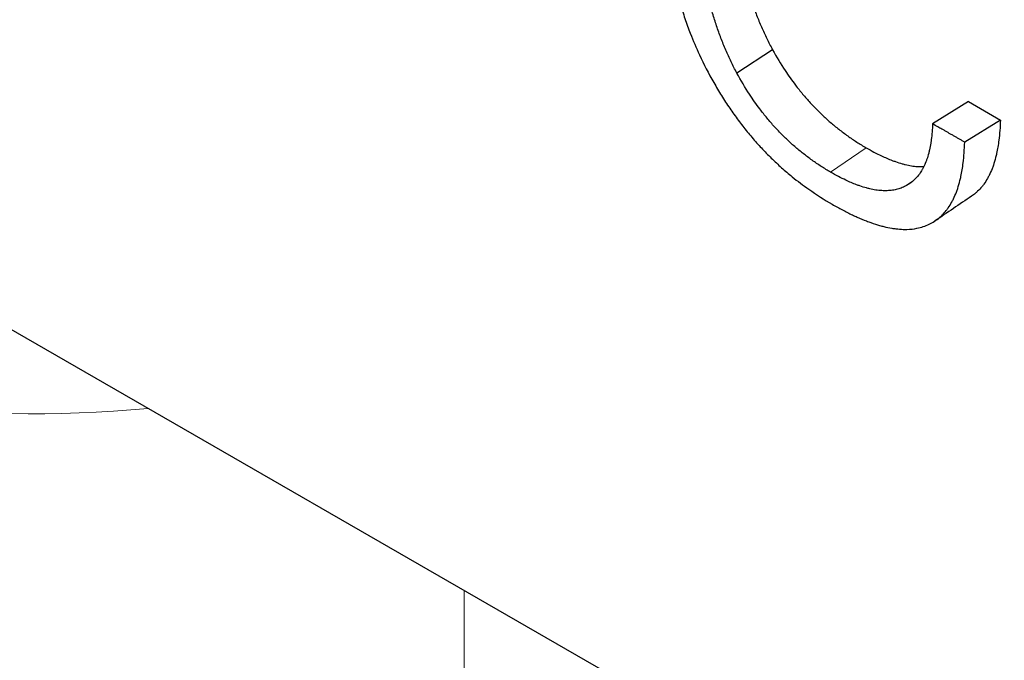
# Model space of a CAD drawing. Header units: millimetres. Extents: x 14 to 974, y 14 to 587.
# Tile 37 of 45: x 547.41 to 557.14, y 409.61 to 415.95. Entities that reach past the tile are written whole.
import ezdxf

# ---------------------------------------------------------------- set-up
doc = ezdxf.new("R2010")
doc.units = ezdxf.units.MM
doc.layers.add('외형선(ISO)', color=7, linetype='Continuous', lineweight=25)
doc.layers.add('좁은 외형선(ISO)', color=7, linetype='Continuous', lineweight=18)

msp = doc.modelspace()

# ---------------------------------------------------------------- linework, layer by layer
at = {"layer": '외형선(ISO)'}
for p, q in [((554.8529, 415.6488), (554.5002, 415.417)), ((556.7895, 415.1357), (556.4362, 414.9162)), ((556.7895, 415.1357), (557.1061, 414.9533)), ((557.1061, 414.9533), (556.7529, 414.7339)), ((544.9852, 414.2298), (567.4818, 401.2749))]:
    msp.add_line(p, q, dxfattribs=at)
for points, knots in [([(553.7937, 417.1518), (553.7939, 417.0944), (553.7953, 417.0376), (553.7978, 416.9814), (553.8003, 416.9251), (553.804, 416.8695), (553.8088, 416.8144), (553.8112, 416.7869), (553.8139, 416.7595), (553.8168, 416.7323), (553.8227, 416.6778), (553.8298, 416.6239), (553.8379, 416.5705), (553.8419, 416.5439), (553.8463, 416.5173), (553.8509, 416.4909), (553.8601, 416.4381), (553.8704, 416.3859), (553.8818, 416.3341), (553.8875, 416.3083), (553.8934, 416.2826), (553.8996, 416.257), (553.9121, 416.2058), (553.9255, 416.1552), (553.9401, 416.1051), (553.9473, 416.08), (553.9549, 416.0551), (553.9626, 416.0303), (553.9782, 415.9807), (553.9948, 415.9317), (554.0124, 415.8831), (554.0212, 415.8588), (554.0303, 415.8347), (554.0396, 415.8107), (554.0675, 415.7386), (554.0978, 415.6677), (554.1302, 415.5979), (554.1734, 415.5048), (554.2206, 415.4137), (554.2716, 415.3246)], [0, 0, 0, 0, 0.083333, 0.083333, 0.083333, 0.166667, 0.166667, 0.166667, 0.208333, 0.208333, 0.208333, 0.291667, 0.291667, 0.291667, 0.333333, 0.333333, 0.333333, 0.416667, 0.416667, 0.416667, 0.458333, 0.458333, 0.458333, 0.541667, 0.541667, 0.541667, 0.583333, 0.583333, 0.583333, 0.666667, 0.666667, 0.666667, 0.708333, 0.708333, 0.708333, 0.833333, 0.833333, 0.833333, 1, 1, 1, 1]), ([(554.483, 417.1692), (554.4833, 417.0727), (554.4873, 416.9783), (554.4947, 416.8859), (554.5002, 416.8166), (554.5077, 416.7486), (554.5172, 416.6816), (554.5203, 416.6593), (554.5237, 416.6371), (554.5272, 416.615), (554.5343, 416.5709), (554.5423, 416.5273), (554.5511, 416.4842), (554.5555, 416.4626), (554.5601, 416.4411), (554.5649, 416.4198), (554.5745, 416.3772), (554.5849, 416.3351), (554.5962, 416.2934), (554.6018, 416.2726), (554.6076, 416.2519), (554.6136, 416.2313), (554.6257, 416.1901), (554.6385, 416.1494), (554.6521, 416.1092), (554.659, 416.0891), (554.666, 416.0691), (554.6732, 416.0492), (554.6876, 416.0095), (554.7028, 415.9702), (554.7188, 415.9314), (554.7268, 415.912), (554.7349, 415.8927), (554.7433, 415.8735), (554.7601, 415.8351), (554.7776, 415.7972), (554.7958, 415.7598), (554.8141, 415.7224), (554.8331, 415.6854), (554.8529, 415.6488)], [-1, -1, -1, -1, -0.833333, -0.833333, -0.833333, -0.708333, -0.708333, -0.708333, -0.666667, -0.666667, -0.666667, -0.583333, -0.583333, -0.583333, -0.541667, -0.541667, -0.541667, -0.458333, -0.458333, -0.458333, -0.416667, -0.416667, -0.416667, -0.333333, -0.333333, -0.333333, -0.291667, -0.291667, -0.291667, -0.208333, -0.208333, -0.208333, -0.166667, -0.166667, -0.166667, -0.083333, -0.083333, -0.083333, 0, 0, 0, 0]), ([(554.5002, 415.417), (554.4804, 415.454), (554.4614, 415.4916), (554.4431, 415.5296), (554.4248, 415.5676), (554.4072, 415.606), (554.3904, 415.645), (554.382, 415.6644), (554.3738, 415.684), (554.3658, 415.7037), (554.3498, 415.7432), (554.3346, 415.7831), (554.3202, 415.8235), (554.3129, 415.8437), (554.3059, 415.864), (554.2991, 415.8844), (554.2854, 415.9253), (554.2725, 415.9667), (554.2605, 416.0086), (554.2544, 416.0295), (554.2486, 416.0506), (554.243, 416.0718), (554.2317, 416.1142), (554.2212, 416.157), (554.2116, 416.2004), (554.2068, 416.2221), (554.2022, 416.2439), (554.1978, 416.2659), (554.1889, 416.3098), (554.181, 416.3542), (554.1738, 416.3992), (554.1702, 416.4216), (554.1669, 416.4442), (554.1637, 416.467), (554.1543, 416.5352), (554.1468, 416.6045), (554.1412, 416.6751), (554.1337, 416.7693), (554.1298, 416.8655), (554.1295, 416.964)], [0, 0, 0, 0, 0.083333, 0.083333, 0.083333, 0.166667, 0.166667, 0.166667, 0.208333, 0.208333, 0.208333, 0.291667, 0.291667, 0.291667, 0.333333, 0.333333, 0.333333, 0.416667, 0.416667, 0.416667, 0.458333, 0.458333, 0.458333, 0.541667, 0.541667, 0.541667, 0.583333, 0.583333, 0.583333, 0.666667, 0.666667, 0.666667, 0.708333, 0.708333, 0.708333, 0.833333, 0.833333, 0.833333, 1, 1, 1, 1]), ([(554.8529, 415.6488), (554.8924, 415.577), (554.934, 415.5082), (554.9776, 415.4424), (555.0104, 415.3931), (555.0442, 415.3455), (555.0792, 415.2996), (555.0909, 415.2842), (555.1027, 415.2691), (555.1146, 415.2542), (555.1385, 415.2243), (555.1628, 415.1952), (555.1876, 415.1668), (555.2, 415.1526), (555.2126, 415.1386), (555.2252, 415.1248), (555.2505, 415.0972), (555.2763, 415.0703), (555.3026, 415.0441), (555.3157, 415.0311), (555.329, 415.0182), (555.3424, 415.0055), (555.3691, 414.9801), (555.3963, 414.9554), (555.424, 414.9314), (555.4379, 414.9195), (555.4519, 414.9077), (555.466, 414.8961), (555.4941, 414.8728), (555.5228, 414.8504), (555.5519, 414.8286), (555.5664, 414.8177), (555.5811, 414.807), (555.5959, 414.7965), (555.6255, 414.7755), (555.6555, 414.7552), (555.6861, 414.7356), (555.7166, 414.7161), (555.7476, 414.6972), (555.779, 414.6791)], [-1, -1, -1, -1, -0.833333, -0.833333, -0.833333, -0.708333, -0.708333, -0.708333, -0.666667, -0.666667, -0.666667, -0.583333, -0.583333, -0.583333, -0.541667, -0.541667, -0.541667, -0.458333, -0.458333, -0.458333, -0.416667, -0.416667, -0.416667, -0.333333, -0.333333, -0.333333, -0.291667, -0.291667, -0.291667, -0.208333, -0.208333, -0.208333, -0.166667, -0.166667, -0.166667, -0.083333, -0.083333, -0.083333, 0, 0, 0, 0]), ([(555.427, 414.4381), (555.3956, 414.4563), (555.3646, 414.4751), (555.3341, 414.4947), (555.3035, 414.5143), (555.2735, 414.5347), (555.2439, 414.5558), (555.2291, 414.5663), (555.2144, 414.5771), (555.1999, 414.588), (555.1707, 414.6099), (555.1421, 414.6325), (555.1139, 414.6559), (555.0998, 414.6675), (555.0858, 414.6794), (555.072, 414.6915), (555.0442, 414.7156), (555.017, 414.7404), (554.9902, 414.7661), (554.9768, 414.7789), (554.9636, 414.7919), (554.9504, 414.8051), (554.9241, 414.8315), (554.8983, 414.8586), (554.873, 414.8865), (554.8603, 414.9005), (554.8478, 414.9146), (554.8354, 414.9289), (554.8105, 414.9576), (554.7862, 414.9871), (554.7623, 415.0173), (554.7504, 415.0324), (554.7386, 415.0477), (554.7269, 415.0631), (554.6918, 415.1096), (554.6579, 415.1578), (554.6251, 415.2078), (554.5814, 415.2744), (554.5398, 415.3441), (554.5002, 415.417)], [0, 0, 0, 0, 0.083333, 0.083333, 0.083333, 0.166667, 0.166667, 0.166667, 0.208333, 0.208333, 0.208333, 0.291667, 0.291667, 0.291667, 0.333333, 0.333333, 0.333333, 0.416667, 0.416667, 0.416667, 0.458333, 0.458333, 0.458333, 0.541667, 0.541667, 0.541667, 0.583333, 0.583333, 0.583333, 0.666667, 0.666667, 0.666667, 0.708333, 0.708333, 0.708333, 0.833333, 0.833333, 0.833333, 1, 1, 1, 1]), ([(554.2716, 415.3246), (554.2966, 415.2803), (554.3222, 415.2369), (554.3485, 415.1945), (554.3748, 415.1521), (554.4018, 415.1106), (554.4295, 415.07), (554.4433, 415.0497), (554.4573, 415.0296), (554.4714, 415.0098), (554.4997, 414.9701), (554.5286, 414.9314), (554.5581, 414.8935), (554.5729, 414.8746), (554.5878, 414.8559), (554.6029, 414.8374), (554.6331, 414.8005), (554.6639, 414.7644), (554.6953, 414.7293), (554.711, 414.7117), (554.7269, 414.6944), (554.7429, 414.6772), (554.775, 414.643), (554.8076, 414.6096), (554.8408, 414.5771), (554.8575, 414.5609), (554.8742, 414.5448), (554.8912, 414.529), (554.925, 414.4974), (554.9594, 414.4667), (554.9945, 414.4369), (555.012, 414.4219), (555.0297, 414.4072), (555.0475, 414.3927), (555.1009, 414.3493), (555.1557, 414.3078), (555.2117, 414.2683), (555.2865, 414.2156), (555.3636, 414.1664), (555.443, 414.1206)], [0, 0, 0, 0, 0.083333, 0.083333, 0.083333, 0.166667, 0.166667, 0.166667, 0.208333, 0.208333, 0.208333, 0.291667, 0.291667, 0.291667, 0.333333, 0.333333, 0.333333, 0.416667, 0.416667, 0.416667, 0.458333, 0.458333, 0.458333, 0.541667, 0.541667, 0.541667, 0.583333, 0.583333, 0.583333, 0.666667, 0.666667, 0.666667, 0.708333, 0.708333, 0.708333, 0.833333, 0.833333, 0.833333, 1, 1, 1, 1]), ([(556.4362, 414.9162), (556.4351, 414.8885), (556.4335, 414.8617), (556.4313, 414.8357), (556.4291, 414.8098), (556.4263, 414.7847), (556.423, 414.7605), (556.4214, 414.7484), (556.4196, 414.7365), (556.4177, 414.7249), (556.4139, 414.7016), (556.4096, 414.6791), (556.4046, 414.6576), (556.4022, 414.6468), (556.3996, 414.6362), (556.3969, 414.6259), (556.3914, 414.6052), (556.3854, 414.5854), (556.3788, 414.5665), (556.3755, 414.557), (556.3721, 414.5478), (556.3685, 414.5387), (556.3614, 414.5206), (556.3537, 414.5034), (556.3455, 414.4871), (556.3413, 414.4789), (556.3371, 414.471), (556.3327, 414.4632), (556.3238, 414.4478), (556.3144, 414.4332), (556.3045, 414.4194), (556.2995, 414.4126), (556.2944, 414.4059), (556.2891, 414.3994), (556.2733, 414.3801), (556.2563, 414.3627), (556.2379, 414.3473), (556.2134, 414.3266), (556.1865, 414.3094), (556.1574, 414.2957)], [0, 0, 0, 0, 0.083333, 0.083333, 0.083333, 0.166667, 0.166667, 0.166667, 0.208333, 0.208333, 0.208333, 0.291667, 0.291667, 0.291667, 0.333333, 0.333333, 0.333333, 0.416667, 0.416667, 0.416667, 0.458333, 0.458333, 0.458333, 0.541667, 0.541667, 0.541667, 0.583333, 0.583333, 0.583333, 0.666667, 0.666667, 0.666667, 0.708333, 0.708333, 0.708333, 0.833333, 0.833333, 0.833333, 1, 1, 1, 1]), ([(556.7529, 414.7339), (556.7441, 414.7389), (556.7353, 414.744), (556.7265, 414.7491), (556.7177, 414.7541), (556.7089, 414.7592), (556.7001, 414.7643), (556.6957, 414.7668), (556.6913, 414.7693), (556.6869, 414.7719), (556.6781, 414.7769), (556.6693, 414.782), (556.6605, 414.7871), (556.6561, 414.7896), (556.6517, 414.7921), (556.6473, 414.7946), (556.6385, 414.7997), (556.6297, 414.8048), (556.6209, 414.8098), (556.6165, 414.8124), (556.6121, 414.8149), (556.6077, 414.8174), (556.5989, 414.8225), (556.5902, 414.8276), (556.5814, 414.8326), (556.577, 414.8352), (556.5726, 414.8377), (556.5682, 414.8402), (556.5594, 414.8453), (556.5506, 414.8504), (556.5418, 414.8554), (556.5374, 414.858), (556.533, 414.8605), (556.5286, 414.863), (556.5154, 414.8706), (556.5022, 414.8782), (556.489, 414.8858), (556.4714, 414.8959), (556.4538, 414.9061), (556.4362, 414.9162)], [0, 0, 0, 0, 0.00373134, 0.00373134, 0.00373134, 0.00746269, 0.00746269, 0.00746269, 0.00932836, 0.00932836, 0.00932836, 0.0130597, 0.0130597, 0.0130597, 0.01492537, 0.01492537, 0.01492537, 0.01865672, 0.01865672, 0.01865672, 0.02052239, 0.02052239, 0.02052239, 0.02425373, 0.02425373, 0.02425373, 0.0261194, 0.0261194, 0.0261194, 0.02985075, 0.02985075, 0.02985075, 0.03171642, 0.03171642, 0.03171642, 0.03731343, 0.03731343, 0.03731343, 0.04477612, 0.04477612, 0.04477612, 0.04477612]), ([(557.1061, 414.9533), (557.1039, 414.8824), (557.0989, 414.8161), (557.0911, 414.7543), (557.0852, 414.708), (557.0777, 414.6642), (557.0687, 414.623), (557.0656, 414.6092), (557.0624, 414.5957), (557.059, 414.5826), (557.0523, 414.5562), (557.0448, 414.5309), (557.0365, 414.5068), (557.0324, 414.4947), (557.0281, 414.4829), (557.0236, 414.4714), (557.0147, 414.4484), (557.005, 414.4265), (556.9945, 414.4057), (556.9893, 414.3954), (556.9839, 414.3852), (556.9783, 414.3754), (556.9671, 414.3557), (556.9552, 414.3372), (556.9425, 414.3197), (556.9362, 414.311), (556.9296, 414.3025), (556.9229, 414.2943), (556.9095, 414.278), (556.8953, 414.2627), (556.8803, 414.2486), (556.8728, 414.2415), (556.8651, 414.2347), (556.8573, 414.2282), (556.8456, 414.2184), (556.8334, 414.2093), (556.8208, 414.2008)], [-1, -1, -1, -1, -0.8333333, -0.8333333, -0.8333333, -0.7083333, -0.7083333, -0.7083333, -0.6666667, -0.6666667, -0.6666667, -0.5833333, -0.5833333, -0.5833333, -0.5416667, -0.5416667, -0.5416667, -0.4583333, -0.4583333, -0.4583333, -0.4166667, -0.4166667, -0.4166667, -0.3333333, -0.3333333, -0.3333333, -0.2916667, -0.2916667, -0.2916667, -0.2083333, -0.2083333, -0.2083333, -0.1666667, -0.1666667, -0.1666667, -0.1045952, -0.1045952, -0.1045952, -0.1045952]), ([(556.4016, 413.9229), (556.4203, 413.932), (556.4384, 413.9422), (556.4556, 413.9535), (556.4728, 413.9648), (556.4893, 413.9772), (556.505, 413.9908), (556.5128, 413.9975), (556.5205, 414.0046), (556.5279, 414.0119), (556.5429, 414.0265), (556.557, 414.0422), (556.5704, 414.0591), (556.5772, 414.0675), (556.5837, 414.0762), (556.59, 414.0852), (556.6026, 414.1032), (556.6145, 414.1223), (556.6257, 414.1425), (556.6313, 414.1526), (556.6367, 414.163), (556.6419, 414.1737), (556.6523, 414.195), (556.6619, 414.2175), (556.6709, 414.2411), (556.6753, 414.2529), (556.6796, 414.265), (556.6837, 414.2773), (556.6919, 414.3021), (556.6994, 414.3279), (556.7061, 414.3549), (556.7095, 414.3684), (556.7127, 414.3822), (556.7157, 414.3963), (556.7247, 414.4385), (556.7321, 414.4833), (556.7379, 414.5306), (556.7457, 414.5938), (556.7507, 414.6615), (556.7529, 414.7339)], [0, 0, 0, 0, 0.083333, 0.083333, 0.083333, 0.166667, 0.166667, 0.166667, 0.208333, 0.208333, 0.208333, 0.291667, 0.291667, 0.291667, 0.333333, 0.333333, 0.333333, 0.416667, 0.416667, 0.416667, 0.458333, 0.458333, 0.458333, 0.541667, 0.541667, 0.541667, 0.583333, 0.583333, 0.583333, 0.666667, 0.666667, 0.666667, 0.708333, 0.708333, 0.708333, 0.833333, 0.833333, 0.833333, 1, 1, 1, 1]), ([(555.779, 414.6791), (555.8312, 414.649), (555.8815, 414.6226), (555.9298, 414.5998), (555.9661, 414.5827), (556.0012, 414.5676), (556.0353, 414.5545), (556.0466, 414.5502), (556.0579, 414.5461), (556.069, 414.5422), (556.0912, 414.5344), (556.1129, 414.5276), (556.1341, 414.5216), (556.1448, 414.5186), (556.1553, 414.5159), (556.1656, 414.5133), (556.1864, 414.5083), (556.2067, 414.5042), (556.2265, 414.5009), (556.2364, 414.4993), (556.2461, 414.498), (556.2558, 414.4968), (556.2751, 414.4945), (556.2939, 414.4931), (556.3123, 414.4926), (556.3215, 414.4924), (556.3305, 414.4924), (556.3395, 414.4926), (556.3424, 414.4926), (556.3454, 414.4927), (556.3483, 414.4929)], [-1, -1, -1, -1, -0.8333333, -0.8333333, -0.8333333, -0.7083333, -0.7083333, -0.7083333, -0.6666667, -0.6666667, -0.6666667, -0.5833333, -0.5833333, -0.5833333, -0.5416667, -0.5416667, -0.5416667, -0.4583333, -0.4583333, -0.4583333, -0.4166667, -0.4166667, -0.4166667, -0.3333333, -0.3333333, -0.3333333, -0.2916667, -0.2916667, -0.2916667, -0.2778119, -0.2778119, -0.2778119, -0.2778119]), ([(556.1574, 414.2957), (556.1428, 414.2885), (556.1278, 414.2822), (556.1123, 414.2769), (556.0968, 414.2716), (556.0808, 414.2672), (556.0644, 414.2637), (556.0562, 414.262), (556.0478, 414.2605), (556.0394, 414.2592), (556.0225, 414.2567), (556.0051, 414.2551), (555.9872, 414.2545), (555.9783, 414.2541), (555.9692, 414.254), (555.9601, 414.2542), (555.9417, 414.2544), (555.9229, 414.2556), (555.9036, 414.2578), (555.894, 414.2588), (555.8842, 414.2601), (555.8743, 414.2616), (555.8545, 414.2647), (555.8343, 414.2687), (555.8135, 414.2736), (555.8032, 414.276), (555.7927, 414.2787), (555.7821, 414.2816), (555.7608, 414.2874), (555.7391, 414.2942), (555.7169, 414.3019), (555.7058, 414.3057), (555.6946, 414.3098), (555.6832, 414.3141), (555.6492, 414.3269), (555.6141, 414.3419), (555.5778, 414.359), (555.5295, 414.3817), (555.4792, 414.4081), (555.427, 414.4381)], [0, 0, 0, 0, 0.083333, 0.083333, 0.083333, 0.166667, 0.166667, 0.166667, 0.208333, 0.208333, 0.208333, 0.291667, 0.291667, 0.291667, 0.333333, 0.333333, 0.333333, 0.416667, 0.416667, 0.416667, 0.458333, 0.458333, 0.458333, 0.541667, 0.541667, 0.541667, 0.583333, 0.583333, 0.583333, 0.666667, 0.666667, 0.666667, 0.708333, 0.708333, 0.708333, 0.833333, 0.833333, 0.833333, 1, 1, 1, 1]), ([(555.443, 414.1206), (555.4777, 414.1007), (555.5116, 414.0819), (555.5449, 414.0644), (555.5782, 414.0468), (555.6108, 414.0305), (555.6428, 414.0153), (555.6588, 414.0078), (555.6746, 414.0005), (555.6902, 413.9935), (555.7215, 413.9796), (555.7521, 413.9668), (555.782, 413.9553), (555.797, 413.9495), (555.8117, 413.944), (555.8264, 413.9388), (555.8556, 413.9285), (555.8842, 413.9194), (555.9121, 413.9114), (555.9261, 413.9075), (555.9399, 413.9038), (555.9535, 413.9004), (555.9807, 413.8937), (556.0073, 413.8882), (556.0332, 413.8839), (556.0462, 413.8817), (556.059, 413.8798), (556.0716, 413.8783), (556.0969, 413.8752), (556.1215, 413.8733), (556.1454, 413.8726), (556.1574, 413.8723), (556.1692, 413.8722), (556.1808, 413.8725), (556.2158, 413.8733), (556.2492, 413.8768), (556.2812, 413.8831), (556.3239, 413.8915), (556.364, 413.9048), (556.4016, 413.9229)], [0, 0, 0, 0, 0.083333, 0.083333, 0.083333, 0.166667, 0.166667, 0.166667, 0.208333, 0.208333, 0.208333, 0.291667, 0.291667, 0.291667, 0.333333, 0.333333, 0.333333, 0.416667, 0.416667, 0.416667, 0.458333, 0.458333, 0.458333, 0.541667, 0.541667, 0.541667, 0.583333, 0.583333, 0.583333, 0.666667, 0.666667, 0.666667, 0.708333, 0.708333, 0.708333, 0.833333, 0.833333, 0.833333, 1, 1, 1, 1])]:
    msp.add_open_spline(points, degree=3, knots=knots, dxfattribs=at)
msp.add_open_spline([(556.8208, 414.2008), (556.7011, 414.1197), (556.5813, 414.0386), (556.4615, 413.9575)], degree=3, dxfattribs=at)
at = {"layer": '좁은 외형선(ISO)'}
for p, q in [((555.779, 414.6791), (555.427, 414.4381)), ((556.2482, 414.3563), (556.1574, 414.2957)), ((551.8041, 410.303), (551.8041, 399.1111))]:
    msp.add_line(p, q, dxfattribs=at)
msp.add_ellipse((556.0468, 436.7088), major_axis=(-13.4739, -23.3978), ratio=0.578093, start_param=6.047139, end_param=6.670502, dxfattribs=at)

doc.saveas('drawing.dxf')
